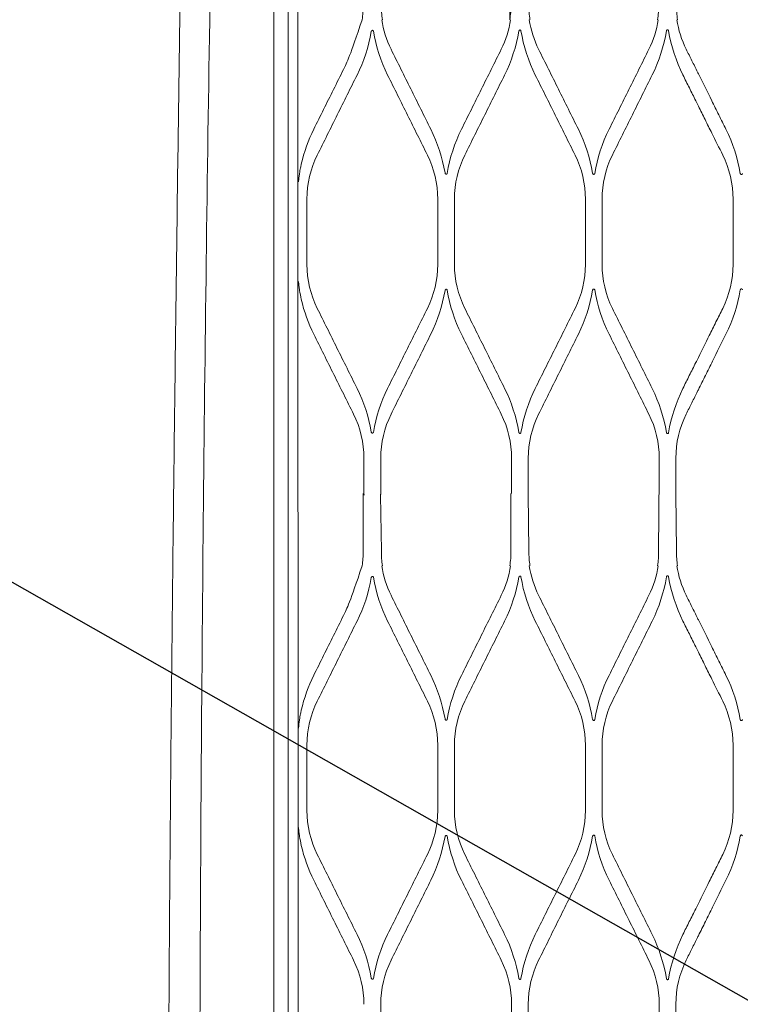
# Model space of a CAD drawing. Header units: millimetres. Extents: x -367720 to -162733, y 309172 to 337444.
# Tile 138 of 164: x -361221 to -361022, y 327699 to 327971. Entities that reach past the tile are written whole.
import ezdxf

# ---------------------------------------------------------------- set-up
doc = ezdxf.new("R2010")
doc.units = ezdxf.units.MM
doc.header["$LTSCALE"] = 10
doc.header["$MEASUREMENT"] = 0
doc.layers.get('0').update_dxf_attribs({"color": 255, "lineweight": 13})
doc.layers.add('LATS_EQ_IDU', color=7, linetype='Continuous', lineweight=0)
doc.layers.add('VZ1', color=6, linetype='Continuous', lineweight=18)
doc.layers.add('VZT_pozice', color=1, linetype='Continuous')
doc.styles.add('ROMANS', font='ROMANS.shx', dxfattribs={"height": 80})

# ---------------------------------------------------------------- blocks, each defined once
blk = doc.blocks.new('LATS_IDU_WALL_MOUNTED_SV')
at = {"color": 0}
for p, q in [((-564.37, 235.79), (564.37, 235.79)), ((522.6, 229.2), (-522.6, 228.8)), ((142.22, 226.64), (160.22, 226.64)), ((292.89, 226.64), (310.89, 226.64)), ((213.72, 211.12), (229.69, 211.12)), ((239.39, 210.92), (229.69, 210.92)), ((79.02, 206.29), (88.72, 206.29)), ((213.72, 206.11), (229.19, 206.34)), ((229.69, 206.29), (239.39, 206.29)), ((160.22, 190.56), (142.22, 190.56)), ((310.89, 190.56), (292.89, 190.56)), ((142.22, 185.95), (160.22, 185.95)), ((292.89, 185.95), (310.89, 185.95)), ((88.72, 170.2), (79.02, 170.2)), ((213.72, 170.38), (229.67, 170.38)), ((239.39, 170.2), (229.69, 170.2)), ((360.39, 170.68), (390.06, 170.68)), ((79.02, 165.61), (88.72, 165.61)), ((213.72, 165.43), (229.69, 165.61)), ((229.69, 165.61), (239.39, 165.61)), ((160.22, 149.84), (142.22, 149.84)), ((310.89, 149.84), (292.89, 149.84)), ((142.22, 145.26), (160.22, 145.26)), ((292.89, 145.26), (310.89, 145.26)), ((88.72, 129.48), (79.02, 129.48)), ((213.72, 129.66), (234.54, 129.48)), ((239.39, 129.48), (229.69, 129.48)), ((79.02, 124.91), (88.72, 124.91)), ((213.72, 124.74), (229.69, 124.91)), ((229.69, 124.91), (239.39, 124.91)), ((160.22, 109.13), (142.22, 109.13)), ((310.89, 109.13), (292.89, 109.13))]:
    blk.add_line(p, q, dxfattribs=at)
for points, knots in [([(575.7, 258.28), (550.94, 258.7), (501.2, 259.53), (426.75, 260.72), (352.7, 261.82), (279.64, 262.8), (207.59, 263.67), (136.51, 264.37), (67.42, 264.83), (22.01, 264.93), (0, 264.94)], [0, 0, 0, 0, 0.129019, 0.259249, 0.387951, 0.514907, 0.640002, 0.763398, 0.885303, 1, 1, 1, 1]), ([(0, 256.29), (94.88, 256.29), (189.76, 255.7), (332, 253.93), (379.4, 253.19), (450.46, 251.85), (474.14, 251.37), (509.65, 250.57), (521.49, 250.3), (545.15, 249.72), (556.99, 249.44), (568.8, 249.09)], [0, 0, 0, 0, 0.5, 0.5, 0.75, 0.75, 0.875, 0.875, 0.9375, 0.9375, 1, 1, 1, 1]), ([(522.01, 231.8), (509.61, 231.8), (497.22, 231.8), (460.04, 231.8), (435.26, 231.8), (385.68, 231.8), (360.9, 231.8), (236.97, 231.8), (137.82, 231.8), (-10.9, 231.8), (-60.47, 231.8), (-178.27, 231.8), (-246.5, 231.8), (-348.85, 231.8), (-382.96, 231.8), (-425.61, 231.8), (-434.13, 231.8), (-444.8, 231.8), (-446.93, 231.8), (-453.32, 231.8), (-457.59, 231.8), (-463.98, 231.8), (-466.12, 231.8), (-470.38, 231.8), (-472.51, 231.8), (-483.17, 231.8), (-491.7, 231.8), (-503.43, 231.8), (-506.63, 231.8), (-510.5, 231.8), (-511.17, 231.8), (-511.84, 231.8)], [0, 0, 0, 0, 0.035962, 0.035962, 0.107886, 0.107886, 0.17981, 0.17981, 0.467507, 0.467507, 0.611355, 0.611355, 0.809344, 0.809344, 0.908338, 0.908338, 0.933087, 0.933087, 0.939274, 0.939274, 0.951648, 0.951648, 0.957835, 0.957835, 0.964022, 0.964022, 0.988771, 0.988771, 0.998052, 0.998052, 1, 1, 1, 1]), ([(137.5, 228.94), (137.36, 228.94), (137.11, 228.92), (136.7, 228.87), (136.5, 228.85), (135.88, 228.78), (135.46, 228.72), (134.22, 228.53), (133.4, 228.38), (132.58, 228.19)], [0, 0, 0, 0, 0.125, 0.125, 0.25, 0.25, 0.5, 0.5, 1, 1, 1, 1]), ([(169.87, 228.19), (169.54, 228.27), (169.22, 228.34), (168.34, 228.51), (167.8, 228.6), (166.9, 228.73), (166.54, 228.78), (165.98, 228.85), (165.78, 228.87), (165.46, 228.9), (165.35, 228.91), (165.18, 228.93), (165.12, 228.93), (165.03, 228.94), (165, 228.94), (164.97, 228.94), (164.96, 228.94), (164.95, 228.94)], [0, 0, 0, 0, 0.198955, 0.198955, 0.529542, 0.529542, 0.742902, 0.742902, 0.867242, 0.867242, 0.936308, 0.936308, 0.973666, 0.973666, 0.993582, 0.993582, 1, 1, 1, 1]), ([(288.16, 228.94), (288.02, 228.94), (287.78, 228.92), (287.37, 228.87), (287.17, 228.85), (286.55, 228.78), (286.13, 228.72), (284.89, 228.53), (284.07, 228.38), (283.25, 228.19)], [0, 0, 0, 0, 0.125, 0.125, 0.25, 0.25, 0.5, 0.5, 1, 1, 1, 1]), ([(320.53, 228.19), (320.21, 228.27), (319.88, 228.34), (319.01, 228.51), (318.46, 228.6), (317.56, 228.73), (317.21, 228.78), (316.65, 228.85), (316.45, 228.87), (316.13, 228.9), (316.02, 228.91), (315.85, 228.93), (315.79, 228.93), (315.7, 228.94), (315.67, 228.94), (315.63, 228.94), (315.63, 228.94), (315.62, 228.94)], [0, 0, 0, 0, 0.198955, 0.198955, 0.529542, 0.529542, 0.742902, 0.742902, 0.867242, 0.867242, 0.936308, 0.936308, 0.973666, 0.973666, 0.993582, 0.993582, 1, 1, 1, 1]), ([(122.94, 224.75), (121.1, 223.83), (119.25, 222.91), (115.55, 221.07), (113.69, 220.15), (108.19, 217.41), (104.53, 215.59), (100.87, 213.77)], [0, 0, 0, 0, 0.251815, 0.251815, 0.50363, 0.50363, 1, 1, 1, 1]), ([(108, 212.82), (109.86, 213.74), (111.72, 214.66), (115.43, 216.51), (117.29, 217.43), (122.79, 220.16), (126.44, 221.98), (130.08, 223.79)], [0, 0, 0, 0, 0.251892, 0.251892, 0.503784, 0.503784, 1, 1, 1, 1]), ([(172.37, 223.79), (174.22, 222.87), (176.07, 221.95), (179.77, 220.11), (181.62, 219.19), (187.13, 216.45), (190.79, 214.64), (194.45, 212.82)], [0, 0, 0, 0, 0.251892, 0.251892, 0.503784, 0.503784, 1, 1, 1, 1]), ([(209.72, 211.42), (199.72, 214.7), (197.87, 215.62), (194.15, 217.46), (192.3, 218.39), (186.79, 221.13), (183.15, 222.94), (179.5, 224.75)], [0, 0, 0, 0, 0.251815, 0.251815, 0.50363, 0.50363, 1, 1, 1, 1]), ([(273.61, 224.75), (271.76, 223.83), (269.91, 222.91), (266.21, 221.07), (264.36, 220.15), (258.85, 217.41), (255.2, 215.59), (251.54, 213.77)], [0, 0, 0, 0, 0.251815, 0.251815, 0.50363, 0.50363, 1, 1, 1, 1]), ([(258.67, 212.82), (260.53, 213.74), (262.38, 214.66), (266.1, 216.51), (267.95, 217.43), (273.46, 220.16), (277.11, 221.98), (280.75, 223.79)], [0, 0, 0, 0, 0.251892, 0.251892, 0.503784, 0.503784, 1, 1, 1, 1]), ([(323.03, 223.79), (324.88, 222.87), (326.73, 221.95), (330.44, 220.11), (332.29, 219.19), (337.8, 216.45), (341.45, 214.64), (345.11, 212.82)], [0, 0, 0, 0, 0.251892, 0.251892, 0.503784, 0.503784, 1, 1, 1, 1]), ([(360.39, 211.42), (350.39, 214.7), (348.53, 215.62), (344.82, 217.46), (342.97, 218.39), (337.46, 221.13), (333.81, 222.94), (330.17, 224.75)], [0, 0, 0, 0, 0.251815, 0.251815, 0.50363, 0.50363, 1, 1, 1, 1]), ([(229.69, 210.92), (229.64, 210.92), (229.59, 210.92), (229.5, 210.91), (229.45, 210.91), (229.37, 210.91), (229.33, 210.9), (229.27, 210.89), (229.24, 210.89), (229.2, 210.88), (229.19, 210.87), (229.19, 210.87)], [0, 0, 0, 0, 0.176741, 0.176741, 0.352787, 0.352787, 0.538624, 0.538624, 0.750507, 0.750507, 1, 1, 1, 1]), ([(95.87, 208.32), (95.84, 208.33), (95.81, 208.34), (95.76, 208.36), (95.73, 208.38), (95.7, 208.42), (95.68, 208.44), (95.66, 208.49), (95.66, 208.51), (95.65, 208.56), (95.66, 208.59), (95.67, 208.65), (95.68, 208.68), (95.72, 208.74), (95.75, 208.77), (95.82, 208.83), (95.86, 208.86), (95.94, 208.9), (95.97, 208.91), (96.01, 208.91)], [0, 0, 0, 0, 0.094728, 0.094728, 0.190135, 0.190135, 0.278067, 0.278067, 0.36478, 0.36478, 0.461281, 0.461281, 0.576239, 0.576239, 0.715795, 0.715795, 0.878788, 0.878788, 1, 1, 1, 1]), ([(206.44, 208.91), (206.49, 208.9), (206.54, 208.89), (206.62, 208.84), (206.66, 208.81), (206.73, 208.74), (206.75, 208.7), (206.79, 208.63), (206.79, 208.59), (206.8, 208.53), (206.79, 208.5), (206.77, 208.45), (206.76, 208.42), (206.72, 208.38), (206.7, 208.37), (206.65, 208.34), (206.63, 208.33), (206.59, 208.32), (206.59, 208.32), (206.58, 208.32)], [0, 0, 0, 0, 0.163856, 0.163856, 0.318064, 0.318064, 0.488871, 0.488871, 0.608868, 0.608868, 0.707675, 0.707675, 0.807304, 0.807304, 0.895012, 0.895012, 0.981644, 0.981644, 1, 1, 1, 1]), ([(246.53, 208.32), (246.5, 208.33), (246.47, 208.34), (246.42, 208.36), (246.4, 208.38), (246.36, 208.42), (246.35, 208.44), (246.33, 208.49), (246.32, 208.51), (246.32, 208.56), (246.32, 208.59), (246.34, 208.65), (246.35, 208.68), (246.39, 208.74), (246.42, 208.77), (246.48, 208.83), (246.52, 208.86), (246.6, 208.9), (246.64, 208.91), (246.68, 208.91)], [0, 0, 0, 0, 0.094728, 0.094728, 0.190135, 0.190135, 0.278067, 0.278067, 0.36478, 0.36478, 0.461281, 0.461281, 0.576239, 0.576239, 0.715795, 0.715795, 0.878788, 0.878788, 1, 1, 1, 1]), ([(357.11, 208.91), (357.16, 208.9), (357.2, 208.89), (357.29, 208.84), (357.33, 208.81), (357.39, 208.74), (357.42, 208.7), (357.45, 208.63), (357.46, 208.59), (357.46, 208.53), (357.46, 208.5), (357.44, 208.45), (357.42, 208.42), (357.39, 208.38), (357.37, 208.37), (357.32, 208.34), (357.29, 208.33), (357.26, 208.32), (357.26, 208.32), (357.25, 208.32)], [0, 0, 0, 0, 0.163856, 0.163856, 0.318064, 0.318064, 0.488871, 0.488871, 0.608868, 0.608868, 0.707675, 0.707675, 0.807304, 0.807304, 0.895012, 0.895012, 0.981644, 0.981644, 1, 1, 1, 1]), ([(130.08, 193.41), (128.22, 194.33), (126.37, 195.25), (122.66, 197.1), (120.81, 198.02), (115.3, 200.76), (111.65, 202.57), (108, 204.39)], [0, 0, 0, 0, 0.251536, 0.251536, 0.503072, 0.503072, 1, 1, 1, 1]), ([(194.45, 204.39), (192.6, 203.47), (190.75, 202.55), (187.06, 200.71), (185.21, 199.79), (179.7, 197.05), (176.04, 195.23), (172.37, 193.41)], [0, 0, 0, 0, 0.251536, 0.251536, 0.503072, 0.503072, 1, 1, 1, 1]), ([(229.19, 206.34), (229.19, 206.34), (229.2, 206.33), (229.24, 206.32), (229.27, 206.31), (229.35, 206.31), (229.4, 206.3), (229.5, 206.3), (229.56, 206.3), (229.64, 206.29), (229.66, 206.29), (229.69, 206.29)], [0, 0, 0, 0, 0.233302, 0.233302, 0.46706, 0.46706, 0.692986, 0.692986, 0.904432, 0.904432, 1, 1, 1, 1]), ([(280.74, 193.41), (278.89, 194.33), (277.03, 195.25), (273.33, 197.1), (271.48, 198.02), (265.97, 200.76), (262.31, 202.57), (258.67, 204.39)], [0, 0, 0, 0, 0.251536, 0.251536, 0.503072, 0.503072, 1, 1, 1, 1]), ([(345.12, 204.39), (343.27, 203.47), (341.42, 202.55), (337.72, 200.71), (335.87, 199.79), (330.36, 197.05), (326.7, 195.23), (323.04, 193.41)], [0, 0, 0, 0, 0.251536, 0.251536, 0.503072, 0.503072, 1, 1, 1, 1]), ([(100.87, 203.44), (102.72, 202.53), (104.57, 201.61), (108.27, 199.77), (110.12, 198.85), (115.63, 196.11), (119.29, 194.29), (122.95, 192.47)], [0, 0, 0, 0, 0.251588, 0.251588, 0.503177, 0.503177, 1, 1, 1, 1]), ([(179.5, 192.47), (181.35, 193.4), (183.21, 194.32), (186.91, 196.16), (188.77, 197.08), (194.27, 199.82), (197.93, 201.63), (201.58, 203.44)], [0, 0, 0, 0, 0.251588, 0.251588, 0.503177, 0.503177, 1, 1, 1, 1]), ([(251.54, 203.44), (253.39, 202.53), (255.24, 201.61), (258.94, 199.77), (260.79, 198.85), (266.3, 196.11), (269.96, 194.29), (273.62, 192.47)], [0, 0, 0, 0, 0.251588, 0.251588, 0.503177, 0.503177, 1, 1, 1, 1]), ([(330.16, 192.47), (332.02, 193.4), (333.87, 194.32), (337.58, 196.16), (339.43, 197.08), (344.94, 199.82), (348.59, 201.63), (352.24, 203.44)], [0, 0, 0, 0, 0.251588, 0.251588, 0.503177, 0.503177, 1, 1, 1, 1]), ([(135, 188.56), (135.05, 188.55), (135.1, 188.53), (135.19, 188.48), (135.22, 188.46), (135.29, 188.39), (135.31, 188.35), (135.34, 188.27), (135.34, 188.24), (135.34, 188.17), (135.34, 188.14), (135.31, 188.08), (135.3, 188.06), (135.26, 188.02), (135.23, 188.01), (135.18, 187.98), (135.15, 187.97), (135.12, 187.97)], [0, 0, 0, 0, 0.167117, 0.167117, 0.32198, 0.32198, 0.485137, 0.485137, 0.599061, 0.599061, 0.714178, 0.714178, 0.812369, 0.812369, 0.902245, 0.902245, 1, 1, 1, 1]), ([(167.33, 187.97), (167.3, 187.97), (167.26, 187.98), (167.21, 188.01), (167.18, 188.03), (167.14, 188.07), (167.13, 188.1), (167.11, 188.15), (167.11, 188.17), (167.1, 188.22), (167.11, 188.25), (167.12, 188.31), (167.14, 188.34), (167.17, 188.4), (167.2, 188.43), (167.27, 188.49), (167.31, 188.51), (167.38, 188.54), (167.41, 188.55), (167.45, 188.56)], [0, 0, 0, 0, 0.102723, 0.102723, 0.206233, 0.206233, 0.300391, 0.300391, 0.39067, 0.39067, 0.488023, 0.488023, 0.600789, 0.600789, 0.734689, 0.734689, 0.889492, 0.889492, 1, 1, 1, 1]), ([(285.67, 188.56), (285.72, 188.55), (285.77, 188.53), (285.85, 188.48), (285.89, 188.46), (285.95, 188.39), (285.98, 188.35), (286.01, 188.27), (286.01, 188.24), (286.01, 188.17), (286, 188.14), (285.98, 188.08), (285.96, 188.06), (285.92, 188.02), (285.9, 188.01), (285.85, 187.98), (285.82, 187.97), (285.79, 187.97)], [0, 0, 0, 0, 0.167117, 0.167117, 0.32198, 0.32198, 0.485137, 0.485137, 0.599061, 0.599061, 0.714178, 0.714178, 0.812369, 0.812369, 0.902245, 0.902245, 1, 1, 1, 1]), ([(317.99, 187.97), (317.96, 187.97), (317.93, 187.98), (317.88, 188.01), (317.85, 188.03), (317.81, 188.07), (317.8, 188.1), (317.78, 188.15), (317.77, 188.17), (317.77, 188.22), (317.77, 188.25), (317.79, 188.31), (317.8, 188.34), (317.84, 188.4), (317.87, 188.43), (317.93, 188.49), (317.97, 188.51), (318.05, 188.54), (318.08, 188.55), (318.11, 188.56)], [0, 0, 0, 0, 0.102723, 0.102723, 0.206233, 0.206233, 0.300391, 0.300391, 0.39067, 0.39067, 0.488023, 0.488023, 0.600789, 0.600789, 0.734689, 0.734689, 0.889492, 0.889492, 1, 1, 1, 1]), ([(122.95, 184.03), (121.11, 183.11), (119.26, 182.19), (115.57, 180.35), (113.72, 179.43), (108.21, 176.69), (104.54, 174.87), (100.88, 173.05)], [0, 0, 0, 0, 0.251275, 0.251275, 0.502551, 0.502551, 1, 1, 1, 1]), ([(107.99, 172.13), (109.84, 173.05), (111.7, 173.97), (115.4, 175.81), (117.25, 176.73), (122.76, 179.47), (126.42, 181.28), (130.07, 183.1)], [0, 0, 0, 0, 0.251311, 0.251311, 0.502622, 0.502622, 1, 1, 1, 1]), ([(172.38, 183.1), (174.22, 182.18), (176.07, 181.26), (179.77, 179.43), (181.62, 178.51), (187.13, 175.77), (190.79, 173.95), (194.46, 172.13)], [0, 0, 0, 0, 0.251311, 0.251311, 0.502622, 0.502622, 1, 1, 1, 1]), ([(201.57, 173.05), (199.72, 173.97), (197.87, 174.89), (194.17, 176.73), (192.32, 177.65), (186.81, 180.39), (183.15, 182.21), (179.49, 184.03)], [0, 0, 0, 0, 0.251275, 0.251275, 0.50255, 0.50255, 1, 1, 1, 1]), ([(273.62, 184.03), (271.77, 183.11), (269.93, 182.19), (266.23, 180.35), (264.38, 179.43), (258.87, 176.69), (255.21, 174.87), (251.54, 173.05)], [0, 0, 0, 0, 0.251275, 0.251275, 0.502551, 0.502551, 1, 1, 1, 1]), ([(258.66, 172.13), (260.51, 173.05), (262.36, 173.97), (266.07, 175.81), (267.92, 176.73), (273.43, 179.47), (277.08, 181.28), (280.74, 183.1)], [0, 0, 0, 0, 0.251311, 0.251311, 0.502622, 0.502622, 1, 1, 1, 1]), ([(323.04, 183.1), (324.89, 182.18), (326.74, 181.26), (330.43, 179.43), (332.28, 178.51), (337.79, 175.77), (341.46, 173.95), (345.12, 172.13)], [0, 0, 0, 0, 0.251311, 0.251311, 0.502622, 0.502622, 1, 1, 1, 1]), ([(352.24, 173.05), (350.39, 173.97), (348.54, 174.89), (344.83, 176.73), (342.98, 177.65), (337.47, 180.39), (333.82, 182.21), (330.16, 184.03)], [0, 0, 0, 0, 0.251275, 0.251275, 0.50255, 0.50255, 1, 1, 1, 1]), ([(95.8, 167.61), (95.76, 167.62), (95.73, 167.63), (95.67, 167.66), (95.65, 167.68), (95.61, 167.73), (95.59, 167.75), (95.57, 167.8), (95.57, 167.83), (95.56, 167.89), (95.57, 167.91), (95.59, 167.97), (95.6, 168), (95.64, 168.06), (95.66, 168.09), (95.73, 168.14), (95.77, 168.16), (95.84, 168.19), (95.86, 168.2), (95.89, 168.2)], [0, 0, 0, 0, 0.110412, 0.110412, 0.221698, 0.221698, 0.321855, 0.321855, 0.415537, 0.415537, 0.513604, 0.513604, 0.624291, 0.624291, 0.7532, 0.7532, 0.901051, 0.901051, 1, 1, 1, 1]), ([(206.55, 168.2), (206.6, 168.2), (206.65, 168.18), (206.74, 168.13), (206.77, 168.1), (206.83, 168.03), (206.86, 167.99), (206.88, 167.92), (206.88, 167.89), (206.88, 167.82), (206.88, 167.79), (206.85, 167.74), (206.83, 167.71), (206.79, 167.67), (206.77, 167.66), (206.72, 167.63), (206.68, 167.62), (206.65, 167.61)], [0, 0, 0, 0, 0.169809, 0.169809, 0.324297, 0.324297, 0.479853, 0.479853, 0.589267, 0.589267, 0.699536, 0.699536, 0.797135, 0.797135, 0.890643, 0.890643, 1, 1, 1, 1]), ([(246.46, 167.61), (246.43, 167.62), (246.4, 167.63), (246.34, 167.66), (246.31, 167.68), (246.27, 167.73), (246.26, 167.75), (246.24, 167.8), (246.23, 167.83), (246.23, 167.89), (246.24, 167.91), (246.25, 167.97), (246.27, 168), (246.31, 168.06), (246.33, 168.09), (246.39, 168.14), (246.43, 168.16), (246.5, 168.19), (246.53, 168.2), (246.56, 168.2)], [0, 0, 0, 0, 0.110412, 0.110412, 0.221698, 0.221698, 0.321855, 0.321855, 0.415537, 0.415537, 0.513604, 0.513604, 0.624291, 0.624291, 0.7532, 0.7532, 0.901051, 0.901051, 1, 1, 1, 1]), ([(357.22, 168.2), (357.27, 168.2), (357.32, 168.18), (357.4, 168.13), (357.44, 168.1), (357.5, 168.03), (357.52, 167.99), (357.55, 167.92), (357.55, 167.89), (357.55, 167.82), (357.54, 167.79), (357.52, 167.74), (357.5, 167.71), (357.46, 167.67), (357.44, 167.66), (357.38, 167.63), (357.35, 167.62), (357.32, 167.61)], [0, 0, 0, 0, 0.169809, 0.169809, 0.324297, 0.324297, 0.479853, 0.479853, 0.589267, 0.589267, 0.699536, 0.699536, 0.797135, 0.797135, 0.890643, 0.890643, 1, 1, 1, 1]), ([(130.07, 152.69), (128.22, 153.61), (126.37, 154.53), (122.67, 156.37), (120.83, 157.29), (115.31, 160.03), (111.65, 161.85), (107.99, 163.67)], [0, 0, 0, 0, 0.25103, 0.25103, 0.502059, 0.502059, 1, 1, 1, 1]), ([(194.46, 163.67), (192.61, 162.75), (190.77, 161.83), (187.07, 160), (185.23, 159.08), (179.71, 156.34), (176.05, 154.52), (172.38, 152.69)], [0, 0, 0, 0, 0.25103, 0.25103, 0.502059, 0.502059, 1, 1, 1, 1]), ([(280.74, 152.69), (278.89, 153.61), (277.04, 154.53), (273.34, 156.37), (271.49, 157.29), (265.98, 160.03), (262.32, 161.85), (258.66, 163.67)], [0, 0, 0, 0, 0.25103, 0.25103, 0.502059, 0.502059, 1, 1, 1, 1]), ([(345.12, 163.67), (343.28, 162.75), (341.43, 161.83), (337.74, 160), (335.89, 159.08), (330.38, 156.34), (326.71, 154.52), (323.05, 152.69)], [0, 0, 0, 0, 0.25103, 0.25103, 0.502059, 0.502059, 1, 1, 1, 1]), ([(100.88, 162.75), (102.72, 161.84), (104.57, 160.92), (108.26, 159.08), (110.11, 158.17), (115.62, 155.43), (119.29, 153.61), (122.96, 151.78)], [0, 0, 0, 0, 0.251053, 0.251053, 0.502107, 0.502107, 1, 1, 1, 1]), ([(179.49, 151.78), (181.34, 152.7), (183.19, 153.62), (186.89, 155.46), (188.73, 156.38), (194.25, 159.12), (197.91, 160.93), (201.57, 162.75)], [0, 0, 0, 0, 0.251053, 0.251053, 0.502107, 0.502107, 1, 1, 1, 1]), ([(251.54, 162.75), (253.39, 161.84), (255.24, 160.92), (258.93, 159.08), (260.78, 158.17), (266.29, 155.43), (269.96, 153.61), (273.63, 151.78)], [0, 0, 0, 0, 0.251053, 0.251053, 0.502107, 0.502107, 1, 1, 1, 1]), ([(330.16, 151.78), (332.01, 152.7), (333.86, 153.62), (337.55, 155.46), (339.4, 156.38), (344.91, 159.12), (348.58, 160.93), (352.24, 162.75)], [0, 0, 0, 0, 0.251053, 0.251053, 0.502107, 0.502107, 1, 1, 1, 1]), ([(135.1, 147.85), (135.15, 147.84), (135.2, 147.82), (135.28, 147.77), (135.31, 147.74), (135.37, 147.68), (135.39, 147.64), (135.41, 147.57), (135.41, 147.54), (135.41, 147.47), (135.4, 147.44), (135.38, 147.39), (135.36, 147.36), (135.32, 147.32), (135.3, 147.31), (135.24, 147.28), (135.21, 147.27), (135.18, 147.26), (135.17, 147.26), (135.17, 147.26)], [0, 0, 0, 0, 0.172025, 0.172025, 0.325192, 0.325192, 0.473261, 0.473261, 0.579384, 0.579384, 0.686087, 0.686087, 0.783854, 0.783854, 0.881124, 0.881124, 0.986662, 0.986662, 1, 1, 1, 1]), ([(167.28, 147.26), (167.24, 147.27), (167.21, 147.28), (167.15, 147.31), (167.12, 147.33), (167.08, 147.38), (167.06, 147.41), (167.04, 147.46), (167.04, 147.49), (167.04, 147.55), (167.04, 147.58), (167.06, 147.63), (167.07, 147.66), (167.11, 147.72), (167.14, 147.75), (167.2, 147.79), (167.24, 147.81), (167.3, 147.84), (167.33, 147.85), (167.35, 147.85)], [0, 0, 0, 0, 0.11771, 0.11771, 0.236356, 0.236356, 0.342358, 0.342358, 0.439374, 0.439374, 0.538077, 0.538077, 0.646779, 0.646779, 0.77119, 0.77119, 0.912964, 0.912964, 1, 1, 1, 1]), ([(285.76, 147.85), (285.81, 147.84), (285.86, 147.82), (285.94, 147.77), (285.98, 147.74), (286.03, 147.68), (286.06, 147.64), (286.08, 147.57), (286.08, 147.54), (286.08, 147.47), (286.07, 147.44), (286.04, 147.39), (286.03, 147.36), (285.99, 147.32), (285.96, 147.31), (285.91, 147.28), (285.88, 147.27), (285.85, 147.26), (285.84, 147.26), (285.84, 147.26)], [0, 0, 0, 0, 0.172025, 0.172025, 0.325192, 0.325192, 0.473261, 0.473261, 0.579384, 0.579384, 0.686087, 0.686087, 0.783854, 0.783854, 0.881124, 0.881124, 0.986662, 0.986662, 1, 1, 1, 1]), ([(317.94, 147.26), (317.91, 147.27), (317.88, 147.28), (317.81, 147.31), (317.79, 147.33), (317.74, 147.38), (317.73, 147.41), (317.71, 147.46), (317.7, 147.49), (317.7, 147.55), (317.71, 147.58), (317.73, 147.63), (317.74, 147.66), (317.78, 147.72), (317.81, 147.75), (317.87, 147.79), (317.9, 147.81), (317.97, 147.84), (317.99, 147.85), (318.02, 147.85)], [0, 0, 0, 0, 0.11771, 0.11771, 0.236356, 0.236356, 0.342358, 0.342358, 0.439374, 0.439374, 0.538077, 0.538077, 0.646779, 0.646779, 0.77119, 0.77119, 0.912964, 0.912964, 1, 1, 1, 1]), ([(122.96, 143.31), (121.12, 142.4), (119.27, 141.48), (115.58, 139.64), (113.74, 138.73), (108.22, 135.99), (104.55, 134.16), (100.88, 132.34)], [0, 0, 0, 0, 0.250795, 0.250795, 0.50159, 0.50159, 1, 1, 1, 1]), ([(107.99, 131.43), (109.84, 132.35), (111.68, 133.27), (115.38, 135.11), (117.22, 136.02), (122.74, 138.76), (126.4, 140.59), (130.07, 142.41)], [0, 0, 0, 0, 0.25081, 0.25081, 0.50162, 0.50162, 1, 1, 1, 1]), ([(172.38, 142.41), (174.23, 141.49), (176.07, 140.57), (179.76, 138.74), (181.61, 137.82), (187.12, 135.08), (190.79, 133.26), (194.46, 131.43)], [0, 0, 0, 0, 0.25081, 0.25081, 0.50162, 0.50162, 1, 1, 1, 1]), ([(201.57, 132.34), (199.72, 133.25), (197.87, 134.17), (194.18, 136.01), (192.33, 136.93), (186.82, 139.67), (183.15, 141.49), (179.49, 143.31)], [0, 0, 0, 0, 0.250795, 0.250795, 0.50159, 0.50159, 1, 1, 1, 1]), ([(273.63, 143.31), (271.78, 142.4), (269.94, 141.48), (266.25, 139.64), (264.4, 138.73), (258.89, 135.99), (255.22, 134.16), (251.55, 132.34)], [0, 0, 0, 0, 0.250795, 0.250795, 0.50159, 0.50159, 1, 1, 1, 1]), ([(258.65, 131.43), (260.5, 132.35), (262.35, 133.27), (266.04, 135.11), (267.89, 136.02), (273.4, 138.76), (277.07, 140.59), (280.73, 142.41)], [0, 0, 0, 0, 0.25081, 0.25081, 0.50162, 0.50162, 1, 1, 1, 1]), ([(323.05, 142.41), (324.89, 141.49), (326.74, 140.57), (330.43, 138.74), (332.27, 137.82), (337.79, 135.08), (341.46, 133.26), (345.13, 131.43)], [0, 0, 0, 0, 0.25081, 0.25081, 0.50162, 0.50162, 1, 1, 1, 1]), ([(352.23, 132.34), (350.39, 133.25), (348.54, 134.17), (344.85, 136.01), (343, 136.93), (337.49, 139.67), (333.82, 141.49), (330.16, 143.31)], [0, 0, 0, 0, 0.250795, 0.250795, 0.50159, 0.50159, 1, 1, 1, 1]), ([(95.77, 126.91), (95.73, 126.91), (95.69, 126.92), (95.63, 126.96), (95.6, 126.98), (95.56, 127.03), (95.54, 127.06), (95.52, 127.12), (95.51, 127.15), (95.52, 127.21), (95.52, 127.24), (95.54, 127.3), (95.56, 127.32), (95.59, 127.38), (95.62, 127.4), (95.68, 127.45), (95.72, 127.47), (95.78, 127.49), (95.8, 127.49), (95.82, 127.5)], [0, 0, 0, 0, 0.124544, 0.124544, 0.250053, 0.250053, 0.361819, 0.361819, 0.462207, 0.462207, 0.561539, 0.561539, 0.668349, 0.668349, 0.788627, 0.788627, 0.924939, 0.924939, 1, 1, 1, 1]), ([(206.63, 127.5), (206.68, 127.49), (206.73, 127.47), (206.81, 127.42), (206.84, 127.39), (206.9, 127.32), (206.91, 127.28), (206.93, 127.21), (206.94, 127.18), (206.93, 127.11), (206.92, 127.08), (206.89, 127.03), (206.87, 127.01), (206.83, 126.97), (206.8, 126.95), (206.75, 126.92), (206.71, 126.91), (206.68, 126.91)], [0, 0, 0, 0, 0.173677, 0.173677, 0.324505, 0.324505, 0.465131, 0.465131, 0.585674, 0.585674, 0.689719, 0.689719, 0.788048, 0.788048, 0.890386, 0.890386, 1, 1, 1, 1]), ([(246.43, 126.91), (246.4, 126.91), (246.36, 126.92), (246.3, 126.96), (246.27, 126.98), (246.22, 127.03), (246.21, 127.06), (246.19, 127.12), (246.18, 127.15), (246.18, 127.21), (246.19, 127.24), (246.21, 127.3), (246.22, 127.32), (246.26, 127.38), (246.29, 127.4), (246.35, 127.45), (246.38, 127.47), (246.44, 127.49), (246.47, 127.49), (246.49, 127.5)], [0, 0, 0, 0, 0.124544, 0.124544, 0.250053, 0.250053, 0.361819, 0.361819, 0.462207, 0.462207, 0.561539, 0.561539, 0.668349, 0.668349, 0.788627, 0.788627, 0.924939, 0.924939, 1, 1, 1, 1]), ([(357.29, 127.5), (357.34, 127.49), (357.39, 127.47), (357.48, 127.42), (357.51, 127.39), (357.56, 127.32), (357.58, 127.28), (357.6, 127.21), (357.6, 127.18), (357.59, 127.11), (357.58, 127.08), (357.56, 127.03), (357.54, 127.01), (357.49, 126.97), (357.47, 126.95), (357.41, 126.92), (357.38, 126.91), (357.35, 126.91)], [0, 0, 0, 0, 0.173677, 0.173677, 0.324505, 0.324505, 0.465131, 0.465131, 0.585674, 0.585674, 0.689719, 0.689719, 0.788048, 0.788048, 0.890386, 0.890386, 1, 1, 1, 1]), ([(115.1, 119.42), (114.5, 119.72), (113.91, 120.01), (112.72, 120.6), (112.13, 120.9), (110.35, 121.78), (109.17, 122.37), (107.99, 122.96)], [0, 0, 0, 0, 0.25026, 0.25026, 0.50052, 0.50052, 1, 1, 1, 1]), ([(194.46, 122.96), (193.87, 122.66), (193.28, 122.37), (192.09, 121.78), (191.5, 121.48), (189.72, 120.6), (188.54, 120.01), (187.35, 119.42)], [0, 0, 0, 0, 0.25026, 0.25026, 0.50052, 0.50052, 1, 1, 1, 1]), ([(265.76, 119.42), (265.17, 119.72), (264.58, 120.01), (263.39, 120.6), (262.8, 120.9), (261.02, 121.78), (259.84, 122.37), (258.65, 122.96)], [0, 0, 0, 0, 0.25026, 0.25026, 0.50052, 0.50052, 1, 1, 1, 1]), ([(345.13, 122.96), (344.54, 122.66), (343.94, 122.37), (342.76, 121.78), (342.16, 121.48), (340.39, 120.6), (339.2, 120.01), (338.02, 119.42)], [0, 0, 0, 0, 0.25026, 0.25026, 0.50052, 0.50052, 1, 1, 1, 1]), ([(100.88, 122.06), (101.41, 121.8), (101.94, 121.53), (102.99, 121.01), (103.52, 120.75), (105.1, 119.96), (106.15, 119.44), (107.2, 118.92)], [0, 0, 0, 0, 0.250254, 0.250254, 0.500509, 0.500509, 1, 1, 1, 1]), ([(195.24, 118.92), (195.77, 119.18), (196.3, 119.44), (197.35, 119.96), (197.88, 120.23), (199.46, 121.01), (200.51, 121.53), (201.57, 122.06)], [0, 0, 0, 0, 0.250254, 0.250254, 0.500509, 0.500509, 1, 1, 1, 1]), ([(251.55, 122.06), (252.08, 121.8), (252.6, 121.53), (253.66, 121.01), (254.19, 120.75), (255.77, 119.96), (256.82, 119.44), (257.87, 118.92)], [0, 0, 0, 0, 0.250254, 0.250254, 0.500509, 0.500509, 1, 1, 1, 1]), ([(345.91, 118.92), (346.44, 119.18), (346.97, 119.44), (348.02, 119.96), (348.55, 120.23), (350.13, 121.01), (351.18, 121.53), (352.23, 122.06)], [0, 0, 0, 0, 0.250254, 0.250254, 0.500509, 0.500509, 1, 1, 1, 1]), ([(107.64, 118.7), (108.95, 118.05), (110.27, 117.39), (112.9, 116.09), (114.21, 115.43), (118, 113.55), (120.48, 112.32), (122.96, 111.09)], [0, 0, 0, 0, 0.257386, 0.257386, 0.514773, 0.514773, 1, 1, 1, 1]), ([(130.07, 111.98), (128.82, 112.6), (127.57, 113.22), (125.07, 114.47), (123.82, 115.09), (120.56, 116.71), (118.56, 117.7), (116.55, 118.7)], [0, 0, 0, 0, 0.277199, 0.277199, 0.554398, 0.554398, 1, 1, 1, 1]), ([(185.9, 118.7), (184.65, 118.08), (183.4, 117.46), (180.9, 116.22), (179.66, 115.6), (176.4, 113.98), (174.39, 112.98), (172.38, 111.98)], [0, 0, 0, 0, 0.277199, 0.277199, 0.554398, 0.554398, 1, 1, 1, 1]), ([(179.49, 111.09), (180.8, 111.74), (182.12, 112.39), (184.75, 113.7), (186.06, 114.35), (189.86, 116.24), (192.33, 117.47), (194.81, 118.7)], [0, 0, 0, 0, 0.257386, 0.257386, 0.514773, 0.514773, 1, 1, 1, 1]), ([(258.3, 118.7), (259.62, 118.05), (260.93, 117.39), (263.56, 116.09), (264.88, 115.43), (268.67, 113.55), (271.15, 112.32), (273.63, 111.09)], [0, 0, 0, 0, 0.257386, 0.257386, 0.514773, 0.514773, 1, 1, 1, 1]), ([(280.73, 111.98), (279.48, 112.6), (278.23, 113.22), (275.74, 114.47), (274.49, 115.09), (271.23, 116.71), (269.22, 117.7), (267.22, 118.7)], [0, 0, 0, 0, 0.277199, 0.277199, 0.554398, 0.554398, 1, 1, 1, 1]), ([(336.57, 118.7), (335.32, 118.08), (334.07, 117.46), (331.57, 116.22), (330.32, 115.6), (327.07, 113.98), (325.06, 112.98), (323.05, 111.98)], [0, 0, 0, 0, 0.277199, 0.277199, 0.554398, 0.554398, 1, 1, 1, 1]), ([(330.15, 111.09), (331.47, 111.74), (332.78, 112.39), (335.41, 113.7), (336.73, 114.35), (340.52, 116.24), (343, 117.47), (345.48, 118.7)], [0, 0, 0, 0, 0.257386, 0.257386, 0.514773, 0.514773, 1, 1, 1, 1]), ([(135.15, 107.14), (135.2, 107.13), (135.25, 107.12), (135.33, 107.07), (135.36, 107.04), (135.41, 106.97), (135.43, 106.93), (135.45, 106.86), (135.45, 106.83), (135.44, 106.76), (135.43, 106.74), (135.4, 106.68), (135.38, 106.66), (135.34, 106.62), (135.31, 106.6), (135.25, 106.57), (135.22, 106.56), (135.19, 106.55)], [0, 0, 0, 0, 0.174766, 0.174766, 0.323012, 0.323012, 0.457614, 0.457614, 0.573123, 0.573123, 0.675633, 0.675633, 0.775455, 0.775455, 0.88119, 0.88119, 1, 1, 1, 1]), ([(167.26, 106.55), (167.23, 106.56), (167.19, 106.57), (167.12, 106.61), (167.09, 106.63), (167.04, 106.69), (167.03, 106.72), (167.01, 106.78), (167, 106.81), (167, 106.87), (167.01, 106.9), (167.03, 106.95), (167.05, 106.98), (167.09, 107.03), (167.11, 107.06), (167.17, 107.1), (167.21, 107.12), (167.26, 107.14), (167.28, 107.14), (167.3, 107.14)], [0, 0, 0, 0, 0.129801, 0.129801, 0.26056, 0.26056, 0.377087, 0.377087, 0.48039, 0.48039, 0.580312, 0.580312, 0.685639, 0.685639, 0.802697, 0.802697, 0.934791, 0.934791, 1, 1, 1, 1]), ([(285.82, 107.14), (285.87, 107.13), (285.92, 107.12), (286, 107.07), (286.03, 107.04), (286.08, 106.97), (286.1, 106.93), (286.11, 106.86), (286.11, 106.83), (286.11, 106.76), (286.1, 106.74), (286.07, 106.68), (286.05, 106.66), (286.01, 106.62), (285.98, 106.6), (285.92, 106.57), (285.89, 106.56), (285.85, 106.55)], [0, 0, 0, 0, 0.174766, 0.174766, 0.323012, 0.323012, 0.457614, 0.457614, 0.573123, 0.573123, 0.675633, 0.675633, 0.775455, 0.775455, 0.88119, 0.88119, 1, 1, 1, 1]), ([(317.93, 106.55), (317.89, 106.56), (317.86, 106.57), (317.79, 106.61), (317.76, 106.63), (317.71, 106.69), (317.69, 106.72), (317.67, 106.78), (317.67, 106.81), (317.67, 106.87), (317.68, 106.9), (317.7, 106.95), (317.71, 106.98), (317.75, 107.03), (317.78, 107.06), (317.84, 107.1), (317.87, 107.12), (317.93, 107.14), (317.95, 107.14), (317.97, 107.14)], [0, 0, 0, 0, 0.129801, 0.129801, 0.26056, 0.26056, 0.377087, 0.377087, 0.48039, 0.48039, 0.580312, 0.580312, 0.685639, 0.685639, 0.802697, 0.802697, 0.934791, 0.934791, 1, 1, 1, 1])]:
    blk.add_open_spline(points, degree=3, knots=knots, dxfattribs=at)
for points in [[(132.58, 228.19), (129.21, 227.42), (125.98, 226.26), (122.94, 224.75)], [(130.08, 223.79), (133.78, 225.62), (137.97, 226.64), (142.22, 226.64)], [(160.22, 226.64), (164.48, 226.64), (168.67, 225.62), (172.37, 223.79)], [(179.5, 224.75), (176.47, 226.26), (173.22, 227.43), (169.87, 228.19)], [(283.25, 228.19), (279.87, 227.42), (276.65, 226.26), (273.61, 224.75)], [(280.75, 223.79), (284.45, 225.62), (288.64, 226.64), (292.89, 226.64)], [(310.89, 226.64), (315.14, 226.64), (319.34, 225.62), (323.03, 223.79)], [(330.17, 224.75), (327.14, 226.26), (323.89, 227.43), (320.53, 228.19)], [(100.87, 213.77), (97.16, 211.93), (92.97, 210.92), (88.72, 210.92)], [(96.01, 208.91), (100.21, 209.63), (104.26, 210.96), (108, 212.82)], [(194.45, 212.82), (198.19, 210.96), (202.24, 209.63), (206.44, 208.91)], [(251.54, 213.77), (247.83, 211.93), (243.64, 210.92), (239.39, 210.92)], [(246.68, 208.91), (250.88, 209.63), (254.92, 210.96), (258.67, 212.82)], [(345.11, 212.82), (348.86, 210.96), (352.91, 209.63), (357.11, 208.91)], [(213.72, 211.12), (212.38, 211.12), (211.05, 211.22), (209.72, 211.42)], [(364.39, 211.12), (363.05, 211.12), (361.71, 211.22), (360.39, 211.42)], [(108, 204.39), (104.21, 206.27), (100.1, 207.61), (95.87, 208.32)], [(206.58, 208.32), (202.35, 207.61), (198.24, 206.27), (194.45, 204.39)], [(258.67, 204.39), (254.88, 206.27), (250.77, 207.61), (246.53, 208.32)], [(357.25, 208.32), (353.01, 207.61), (348.91, 206.27), (345.12, 204.39)], [(88.72, 206.29), (92.96, 206.29), (97.15, 205.29), (100.87, 203.44)], [(201.58, 203.44), (204.12, 204.71), (206.87, 205.58), (209.72, 206)], [(209.72, 205.81), (211.04, 206.01), (212.38, 206.11), (213.72, 206.11)], [(239.39, 206.29), (243.63, 206.29), (247.82, 205.29), (251.54, 203.44)], [(352.24, 203.44), (354.78, 204.71), (357.53, 205.58), (360.39, 206)], [(360.39, 205.81), (361.71, 206.01), (363.04, 206.11), (364.39, 206.11)], [(142.22, 190.56), (137.99, 190.56), (133.8, 191.56), (130.08, 193.41)], [(172.37, 193.41), (168.65, 191.56), (164.46, 190.56), (160.22, 190.56)], [(292.89, 190.56), (288.66, 190.56), (284.47, 191.56), (280.74, 193.41)], [(323.04, 193.41), (319.31, 191.56), (315.13, 190.56), (310.89, 190.56)], [(122.95, 192.47), (126.73, 190.6), (130.8, 189.27), (135, 188.56)], [(167.45, 188.56), (171.66, 189.27), (175.72, 190.6), (179.5, 192.47)], [(273.62, 192.47), (277.39, 190.6), (281.46, 189.27), (285.67, 188.56)], [(318.11, 188.56), (322.32, 189.27), (326.39, 190.6), (330.16, 192.47)], [(135.12, 187.97), (130.87, 187.26), (126.77, 185.93), (122.95, 184.03)], [(179.49, 184.03), (175.68, 185.92), (171.56, 187.26), (167.33, 187.97)], [(285.79, 187.97), (281.54, 187.26), (277.44, 185.93), (273.62, 184.03)], [(330.16, 184.03), (326.35, 185.92), (322.23, 187.26), (317.99, 187.97)], [(130.07, 183.1), (133.81, 184.96), (137.99, 185.95), (142.22, 185.95)], [(160.22, 185.95), (164.45, 185.95), (168.64, 184.96), (172.38, 183.1)], [(280.74, 183.1), (284.48, 184.96), (288.66, 185.95), (292.89, 185.95)], [(310.89, 185.95), (315.12, 185.95), (319.31, 184.96), (323.04, 183.1)], [(100.88, 173.05), (97.14, 171.19), (92.95, 170.2), (88.72, 170.2)], [(95.89, 168.2), (100.11, 168.91), (104.19, 170.24), (107.99, 172.13)], [(194.46, 172.13), (198.26, 170.24), (202.34, 168.91), (206.55, 168.2)], [(209.72, 170.49), (206.88, 170.91), (204.12, 171.78), (201.57, 173.05)], [(251.54, 173.05), (247.8, 171.19), (243.62, 170.2), (239.39, 170.2)], [(246.56, 168.2), (250.78, 168.91), (254.86, 170.24), (258.66, 172.13)], [(345.12, 172.13), (348.92, 170.24), (353.01, 168.91), (357.22, 168.2)], [(360.39, 170.49), (357.54, 170.91), (354.79, 171.78), (352.24, 173.05)], [(213.72, 170.38), (212.38, 170.38), (211.05, 170.48), (209.72, 170.68)], [(364.39, 170.38), (363.05, 170.38), (361.71, 170.48), (360.39, 170.68)], [(107.99, 163.67), (104.16, 165.57), (100.04, 166.91), (95.8, 167.61)], [(206.65, 167.61), (202.41, 166.91), (198.29, 165.57), (194.46, 163.67)], [(258.66, 163.67), (254.83, 165.57), (250.71, 166.91), (246.46, 167.61)], [(357.32, 167.61), (353.08, 166.91), (348.95, 165.57), (345.12, 163.67)], [(88.72, 165.61), (92.95, 165.61), (97.13, 164.62), (100.88, 162.75)], [(201.57, 162.75), (204.13, 164.02), (206.88, 164.89), (209.72, 165.31)], [(209.72, 165.13), (211.05, 165.33), (212.38, 165.43), (213.72, 165.43)], [(239.39, 165.61), (243.61, 165.61), (247.8, 164.62), (251.54, 162.75)], [(352.24, 162.75), (354.79, 164.02), (357.54, 164.89), (360.39, 165.31)], [(360.39, 165.13), (361.71, 165.33), (363.05, 165.43), (364.39, 165.43)], [(142.22, 149.84), (138, 149.84), (133.82, 150.83), (130.07, 152.69)], [(172.38, 152.69), (168.63, 150.83), (164.44, 149.84), (160.22, 149.84)], [(292.89, 149.84), (288.67, 149.84), (284.49, 150.83), (280.74, 152.69)], [(323.05, 152.69), (319.29, 150.83), (315.11, 149.84), (310.89, 149.84)], [(122.96, 151.78), (126.78, 149.88), (130.87, 148.55), (135.1, 147.85)], [(167.35, 147.85), (171.58, 148.55), (175.67, 149.88), (179.49, 151.78)], [(273.63, 151.78), (277.44, 149.88), (281.54, 148.55), (285.76, 147.85)], [(318.02, 147.85), (322.24, 148.55), (326.34, 149.88), (330.16, 151.78)], [(135.17, 147.26), (130.92, 146.56), (126.8, 145.22), (122.96, 143.31)], [(179.49, 143.31), (175.65, 145.22), (171.52, 146.56), (167.28, 147.26)], [(285.84, 147.26), (281.59, 146.56), (277.47, 145.22), (273.63, 143.31)], [(330.16, 143.31), (326.31, 145.22), (322.19, 146.56), (317.94, 147.26)], [(130.07, 142.41), (133.83, 144.27), (138.01, 145.26), (142.22, 145.26)], [(160.22, 145.26), (164.44, 145.26), (168.62, 144.27), (172.38, 142.41)], [(280.73, 142.41), (284.49, 144.27), (288.67, 145.26), (292.89, 145.26)], [(310.89, 145.26), (315.11, 145.26), (319.29, 144.27), (323.05, 142.41)], [(100.88, 132.34), (97.12, 130.47), (92.94, 129.48), (88.72, 129.48)], [(95.82, 127.5), (100.05, 128.2), (104.15, 129.53), (107.99, 131.43)], [(194.46, 131.43), (198.3, 129.53), (202.4, 128.2), (206.63, 127.5)], [(209.72, 129.77), (206.88, 130.19), (204.13, 131.06), (201.57, 132.34)], [(251.55, 132.34), (247.79, 130.47), (243.61, 129.48), (239.39, 129.48)], [(246.49, 127.5), (250.72, 128.2), (254.82, 129.53), (258.65, 131.43)], [(345.13, 131.43), (348.96, 129.53), (353.07, 128.2), (357.29, 127.5)], [(360.39, 129.77), (357.55, 130.19), (354.8, 131.06), (352.23, 132.34)], [(213.72, 129.66), (212.38, 129.66), (211.05, 129.76), (209.72, 129.96)], [(364.39, 129.66), (363.05, 129.66), (361.71, 129.76), (360.39, 129.96)], [(107.99, 122.96), (104.14, 124.87), (100.01, 126.21), (95.77, 126.91)], [(206.68, 126.91), (202.44, 126.21), (198.31, 124.87), (194.46, 122.96)], [(258.65, 122.96), (254.8, 124.87), (250.68, 126.21), (246.43, 126.91)], [(357.35, 126.91), (353.11, 126.21), (348.98, 124.87), (345.13, 122.96)], [(88.72, 124.91), (92.94, 124.91), (97.12, 123.93), (100.88, 122.06)], [(201.57, 122.06), (204.13, 123.33), (206.88, 124.2), (209.72, 124.62)], [(209.72, 124.44), (211.05, 124.64), (212.38, 124.74), (213.72, 124.74)], [(239.39, 124.91), (243.61, 124.91), (247.78, 123.93), (251.55, 122.06)], [(352.23, 122.06), (354.8, 123.33), (357.55, 124.2), (360.39, 124.62)], [(360.39, 124.44), (361.71, 124.64), (363.05, 124.74), (364.39, 124.74)], [(107.2, 118.92), (107.35, 118.84), (107.49, 118.77), (107.64, 118.7)], [(116.55, 118.7), (116.06, 118.94), (115.58, 119.18), (115.1, 119.42)], [(187.35, 119.42), (186.87, 119.18), (186.38, 118.94), (185.9, 118.7)], [(194.81, 118.7), (194.96, 118.77), (195.1, 118.84), (195.24, 118.92)], [(257.87, 118.92), (258.02, 118.84), (258.16, 118.77), (258.3, 118.7)], [(267.22, 118.7), (266.73, 118.94), (266.25, 119.18), (265.76, 119.42)], [(338.02, 119.42), (337.54, 119.18), (337.05, 118.94), (336.57, 118.7)], [(345.48, 118.7), (345.62, 118.77), (345.77, 118.84), (345.91, 118.92)], [(142.22, 109.13), (138.01, 109.13), (133.83, 110.11), (130.07, 111.98)], [(172.38, 111.98), (168.62, 110.11), (164.44, 109.13), (160.22, 109.13)], [(292.89, 109.13), (288.68, 109.13), (284.5, 110.11), (280.73, 111.98)], [(323.05, 111.98), (319.28, 110.11), (315.1, 109.13), (310.89, 109.13)], [(122.96, 111.09), (126.81, 109.18), (130.92, 107.84), (135.15, 107.14)], [(167.3, 107.14), (171.53, 107.84), (175.64, 109.18), (179.49, 111.09)], [(273.63, 111.09), (277.47, 109.18), (281.58, 107.84), (285.82, 107.14)], [(317.97, 107.14), (322.2, 107.84), (326.31, 109.18), (330.15, 111.09)]]:
    blk.add_open_spline(points, degree=3, dxfattribs=at)
blk = doc.blocks.new('A$C44164CF6')
at = {"layer": 'VZT_pozice', "color": 7}
blk.add_line((-7917.85, 9735.22), (-6162.5, 8737.5), dxfattribs=at)
at = {"layer": 'LATS_EQ_IDU', "color": 0, "ltscale": 5, "rotation": 90}
blk.add_blockref('LATS_IDU_WALL_MOUNTED_SV', (-6132.45, 8690.24), dxfattribs=at)
at = {"layer": 'VZ1', "extrusion": (0, -1, -1.22461e-16), "style": 'ROMANS', "width": 0.8, "flags": 1}
for tag, p in [('MATERIAL', (-2269.09, 3112.52, -14812.16)), ('PRIRUBA', (-2269.09, 3112.52, -14812.16)), ('PRUTOK', (-2269.09, 3112.52, -14812.16)), ('PLOCHA', (-2269.09, 3112.52, -14812.16)), ('OBVOD', (-2269.09, 3112.52, -14812.16)), ('NAZEV', (-2269.09, 3112.52, -14812.16)), ('KOTA', (-2269.09, 3112.52, -14812.16)), ('USEK', (-2269.09, 3112.52, -14812.16)), ('TVAR', (-2269.09, 3112.52, -14812.16)), ('POS', (-2269.09, 3112.52, -14812.16)), ('NB2', (-2269.09, 3112.52, -14812.16)), ('NB1', (-2269.09, 3112.52, -14812.16)), ('DB', (-2269.09, 3112.52, -14812.16)), ('DA', (-2269.09, 3112.52, -14812.16)), ('B2', (-2269.09, 3112.52, -14812.16)), ('B1', (-2269.09, 3112.52, -14812.16)), ('A2', (-2269.09, 3112.52, -14812.16)), ('A1', (-2269.09, 3112.52, -14812.16)), ('LT', (-2269.09, 3112.52, -14812.16)), ('MATERIAL', (99885.33, 3112.52, -14812.16)), ('PRIRUBA', (99885.33, 3112.52, -14812.16)), ('PRUTOK', (99885.33, 3112.52, -14812.16)), ('PLOCHA', (99885.33, 3112.52, -14812.16)), ('OBVOD', (99885.33, 3112.52, -14812.16)), ('NAZEV', (99885.33, 3112.52, -14812.16)), ('KOTA', (99885.33, 3112.52, -14812.16)), ('USEK', (99885.33, 3112.52, -14812.16)), ('TVAR', (99885.33, 3112.52, -14812.16)), ('POS', (99885.33, 3112.52, -14812.16)), ('NB2', (99885.33, 3112.52, -14812.16)), ('NB1', (99885.33, 3112.52, -14812.16)), ('DB', (99885.33, 3112.52, -14812.16)), ('DA', (99885.33, 3112.52, -14812.16)), ('B2', (99885.33, 3112.52, -14812.16)), ('B1', (99885.33, 3112.52, -14812.16)), ('A2', (99885.33, 3112.52, -14812.16)), ('A1', (99885.33, 3112.52, -14812.16)), ('LT', (99885.33, 3112.52, -14812.16))]:
    blk.add_attdef(tag, p, '', height=1, rotation=180, dxfattribs=at)
at = {"layer": 'VZ1', "extrusion": (1.22461e-16, 1, 4.44089e-16), "style": 'ROMANS', "width": 0.8, "flags": 1}
for tag, p in [('MATERIAL', (2269.09, 2852.52, 14812.16)), ('PRIRUBA', (2269.09, 2852.52, 14812.16)), ('IZOLACE', (2269.09, 2852.52, 14812.16)), ('PRUTOK', (2269.09, 2852.52, 14812.16)), ('PLOCHA', (2269.09, 2852.52, 14812.16)), ('NASTCE', (2269.09, 2852.52, 14812.16)), ('OBVOD', (2269.09, 2852.52, 14812.16)), ('NAZEV', (2269.09, 2852.52, 14812.16)), ('KOTA', (2269.09, 2852.52, 14812.16)), ('USEK', (2269.09, 2852.52, 14812.16)), ('TVAR', (2269.09, 2852.52, 14812.16)), ('POS', (2269.09, 2852.52, 14812.16)), ('NB2', (2269.09, 2852.52, 14812.16)), ('NB1', (2269.09, 2852.52, 14812.16)), ('B1', (2269.09, 2852.52, 14812.16)), ('VS', (2269.09, 2852.52, 14812.16)), ('A1', (2269.09, 2852.52, 14812.16)), ('LT', (2269.09, 2852.52, 14812.16)), ('MATERIAL', (-99885.33, 2852.52, 14812.16)), ('PRIRUBA', (-99885.33, 2852.52, 14812.16)), ('IZOLACE', (-99885.33, 2852.52, 14812.16)), ('PRUTOK', (-99885.33, 2852.52, 14812.16)), ('PLOCHA', (-99885.33, 2852.52, 14812.16)), ('NASTCE', (-99885.33, 2852.52, 14812.16)), ('OBVOD', (-99885.33, 2852.52, 14812.16)), ('NAZEV', (-99885.33, 2852.52, 14812.16)), ('KOTA', (-99885.33, 2852.52, 14812.16)), ('USEK', (-99885.33, 2852.52, 14812.16)), ('TVAR', (-99885.33, 2852.52, 14812.16)), ('POS', (-99885.33, 2852.52, 14812.16)), ('NB2', (-99885.33, 2852.52, 14812.16)), ('NB1', (-99885.33, 2852.52, 14812.16)), ('B1', (-99885.33, 2852.52, 14812.16)), ('VS', (-99885.33, 2852.52, 14812.16)), ('A1', (-99885.33, 2852.52, 14812.16)), ('LT', (-99885.33, 2852.52, 14812.16))]:
    blk.add_attdef(tag, p, '', height=1, dxfattribs=at)

msp = doc.modelspace()

# ---------------------------------------------------------------- block references
msp.add_blockref('A$C44164CF6', (-354782.86, 318920.06))

doc.saveas('drawing.dxf')
